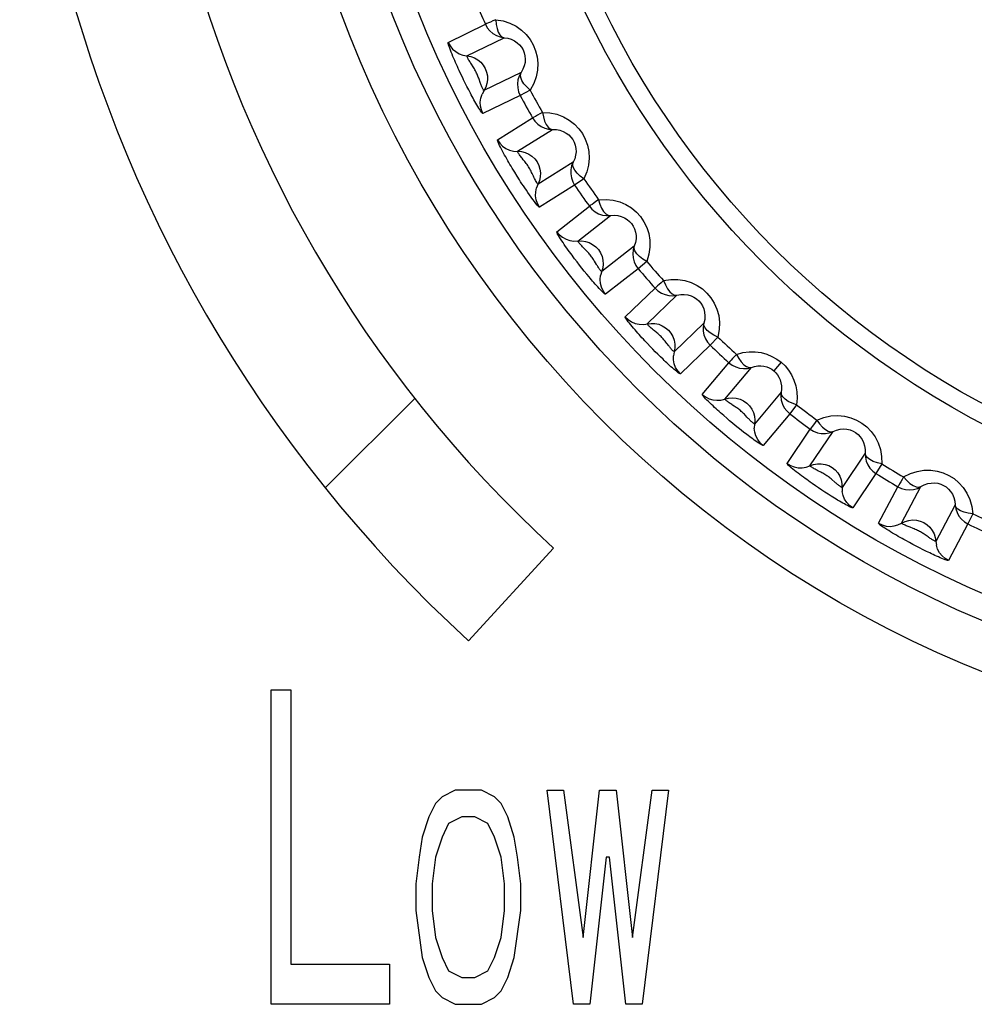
# Model space of a CAD drawing. Header units: millimetres. Extents: x -2579 to 1363, y -329 to 2298.
# Tile 93 of 256: x -1229 to -1221, y 1559 to 1567. Entities that reach past the tile are written whole.
import ezdxf

# ---------------------------------------------------------------- set-up
doc = ezdxf.new("R2010")
doc.units = ezdxf.units.MM
doc.header["$LTSCALE"] = 30.734
doc.layers.get('0').update_dxf_attribs({"linetype": 'CONTINUOUS'})

msp = doc.modelspace()

# ---------------------------------------------------------------- linework, layer by layer
at = {"color": 2}
for p, q in [((-1225.332, 1567.0368), (-1225.0363, 1567.1812)), ((-1225.1834, 1566.9302), (-1224.8877, 1567.0743)), ((-1225.2168, 1566.7543), (-1225.2306, 1566.783)), ((-1224.7526, 1566.7973), (-1225.0482, 1566.6531)), ((-1225.1828, 1566.6858), (-1225.1965, 1566.713)), ((-1225.1689, 1566.6588), (-1225.1828, 1566.6858)), ((-1225.0771, 1566.7173), (-1225.0869, 1566.7454)), ((-1225.1551, 1566.6324), (-1225.1689, 1566.6588)), ((-1224.7598, 1566.6144), (-1225.0557, 1566.4703)), ((-1224.6808, 1566.6569), (-1224.7598, 1566.6144)), ((-1224.9399, 1566.2614), (-1224.6609, 1566.4359)), ((-1224.7809, 1566.1709), (-1224.5019, 1566.3452)), ((-1224.3386, 1566.0838), (-1224.6176, 1565.9094)), ((-1224.7656, 1565.9445), (-1224.7843, 1565.974)), ((-1224.3267, 1565.9012), (-1224.6059, 1565.7269)), ((-1224.2526, 1565.9517), (-1224.3267, 1565.9012)), ((-1224.4689, 1565.5313), (-1224.2097, 1565.734)), ((-1224.3014, 1565.4579), (-1224.0421, 1565.6603)), ((-1223.8524, 1565.4175), (-1224.1115, 1565.2149)), ((-1224.2881, 1565.2668), (-1224.3072, 1565.2914)), ((-1224.1532, 1565.2717), (-1224.1686, 1565.2972)), ((-1223.753, 1565.2951), (-1223.8215, 1565.2371)), ((-1224.2691, 1565.2428), (-1224.2881, 1565.2668)), ((-1224.25, 1565.2189), (-1224.2691, 1565.2428)), ((-1224.2309, 1565.1954), (-1224.25, 1565.2189)), ((-1224.2119, 1565.1725), (-1224.2309, 1565.1954)), ((-1223.8215, 1565.2371), (-1224.0809, 1565.0346)), ((-1223.9242, 1564.8544), (-1223.6876, 1565.0831)), ((-1223.7499, 1564.7989), (-1223.5132, 1565.0273)), ((-1223.2991, 1564.8057), (-1223.5357, 1564.5771)), ((-1223.1875, 1564.6943), (-1223.2495, 1564.6295)), ((-1223.7261, 1564.62), (-1223.747, 1564.6419)), ((-1223.7057, 1564.5989), (-1223.7261, 1564.62)), ((-1223.6853, 1564.5781), (-1223.7057, 1564.5989)), ((-1223.6647, 1564.5575), (-1223.6853, 1564.5781)), ((-1223.2495, 1564.6295), (-1223.4863, 1564.401)), ((-1223.6442, 1564.5372), (-1223.6647, 1564.5575)), ((-1223.624, 1564.5176), (-1223.6442, 1564.5372)), ((-1223.3117, 1564.2381), (-1223.1003, 1564.4903)), ((-1222.6856, 1564.494), (-1222.7433, 1564.4252)), ((-1223.1326, 1564.2012), (-1222.9211, 1564.4531)), ((-1222.685, 1564.255), (-1222.8964, 1564.003)), ((-1222.5623, 1564.156), (-1222.6172, 1564.085)), ((-1223.0945, 1564.0293), (-1223.1176, 1564.049)), ((-1223.0722, 1564.0106), (-1223.0945, 1564.0293)), ((-1222.6172, 1564.085), (-1222.8289, 1563.833)), ((-1223.0494, 1563.9918), (-1223.0722, 1564.0106)), ((-1223.0263, 1563.973), (-1223.0494, 1563.9918)), ((-1223.0034, 1563.9546), (-1223.0263, 1563.973)), ((-1222.9808, 1563.9368), (-1223.0034, 1563.9546)), ((-1222.6381, 1563.6893), (-1222.4542, 1563.9621)), ((-1222.4561, 1563.6712), (-1222.2721, 1563.9439)), ((-1222.0166, 1563.7716), (-1222.2005, 1563.4988)), ((-1221.8843, 1563.6859), (-1221.9315, 1563.6095)), ((-1222.2591, 1563.5412), (-1222.2818, 1563.5608)), ((-1221.9315, 1563.6095), (-1222.1156, 1563.3368)), ((-1222.387, 1563.4953), (-1222.4126, 1563.5127)), ((-1222.3618, 1563.4784), (-1222.387, 1563.4953)), ((-1222.3365, 1563.4618), (-1222.3618, 1563.4784)), ((-1221.9109, 1563.2138), (-1221.7565, 1563.5044)), ((-1221.728, 1563.2149), (-1221.5735, 1563.5053)), ((-1222.3113, 1563.4455), (-1222.3365, 1563.4618)), ((-1222.2863, 1563.4297), (-1222.3113, 1563.4455)), ((-1221.3014, 1563.3606), (-1221.4558, 1563.0701)), ((-1221.1608, 1563.2892), (-1221.1998, 1563.2084)), ((-1221.1998, 1563.2084), (-1221.3544, 1562.9179)), ((-1221.5169, 1563.1051), (-1221.5413, 1563.1221)), ((-1221.6381, 1563.0457), (-1221.6656, 1563.0604)), ((-1221.611, 1563.0315), (-1221.6381, 1563.0457)), ((-1221.5839, 1563.0175), (-1221.611, 1563.0315)), ((-1221.5568, 1563.0038), (-1221.5839, 1563.0175)), ((-1221.5302, 1562.9906), (-1221.5568, 1563.0038))]:
    msp.add_line(p, q, dxfattribs=at)
at = {"color": 3}
msp.add_line((-1226.3096, 1563.4952), (-1225.5979, 1564.2069), dxfattribs=at)
at = {"color": 7}
for p, q in [((-1224.4943, 1563.017), (-1225.1699, 1562.2797)), ((-1226.7384, 1559.3898), (-1226.7384, 1561.8898)), ((-1226.7384, 1561.8898), (-1226.5818, 1561.8898)), ((-1226.5818, 1561.8898), (-1226.5818, 1559.7089)), ((-1225.2766, 1561.0919), (-1225.3811, 1561.0387)), ((-1225.0678, 1561.0919), (-1225.2766, 1561.0919)), ((-1224.9634, 1561.0387), (-1225.0678, 1561.0919)), ((-1224.3369, 1559.3898), (-1224.5457, 1561.0919)), ((-1224.5457, 1561.0919), (-1224.4152, 1561.0919)), ((-1224.4152, 1561.0919), (-1224.2586, 1559.9217)), ((-1224.2586, 1559.9217), (-1224.1281, 1561.0919)), ((-1224.1281, 1561.0919), (-1223.9976, 1561.0919)), ((-1223.9976, 1561.0919), (-1223.8671, 1559.9217)), ((-1223.8671, 1559.9217), (-1223.7104, 1561.0919)), ((-1223.5799, 1561.0919), (-1223.7887, 1559.3898)), ((-1223.7104, 1561.0919), (-1223.5799, 1561.0919)), ((-1225.4333, 1560.9855), (-1225.4855, 1560.8791)), ((-1225.3811, 1561.0387), (-1225.4333, 1560.9855)), ((-1224.9112, 1560.9855), (-1224.9634, 1561.0387)), ((-1224.859, 1560.8791), (-1224.9112, 1560.9855)), ((-1225.4855, 1560.8791), (-1225.5377, 1560.7196)), ((-1225.3289, 1560.8259), (-1225.3811, 1560.7196)), ((-1225.2244, 1560.8791), (-1225.3289, 1560.8259)), ((-1225.12, 1560.8791), (-1225.2244, 1560.8791)), ((-1225.0156, 1560.8259), (-1225.12, 1560.8791)), ((-1224.9634, 1560.7196), (-1225.0156, 1560.8259)), ((-1224.8068, 1560.7196), (-1224.859, 1560.8791)), ((-1225.5377, 1560.7196), (-1225.5638, 1560.56)), ((-1225.3811, 1560.7196), (-1225.4333, 1560.56)), ((-1224.9112, 1560.56), (-1224.9634, 1560.7196)), ((-1224.7807, 1560.56), (-1224.8068, 1560.7196)), ((-1225.5638, 1560.56), (-1225.5899, 1560.3472)), ((-1225.4333, 1560.56), (-1225.4594, 1560.3472)), ((-1224.8851, 1560.3472), (-1224.9112, 1560.56)), ((-1224.7546, 1560.3472), (-1224.7807, 1560.56)), ((-1224.0759, 1560.56), (-1224.2064, 1559.3898)), ((-1224.0498, 1560.56), (-1224.0759, 1560.56)), ((-1223.9193, 1559.3898), (-1224.0498, 1560.56)), ((-1225.5899, 1560.3472), (-1225.5899, 1560.1345)), ((-1225.4594, 1560.3472), (-1225.4594, 1560.1345)), ((-1224.8851, 1560.1345), (-1224.8851, 1560.3472)), ((-1224.7546, 1560.1345), (-1224.7546, 1560.3472)), ((-1225.5899, 1560.1345), (-1225.5377, 1559.7621)), ((-1225.4594, 1560.1345), (-1225.4333, 1559.9217)), ((-1224.9112, 1559.9217), (-1224.8851, 1560.1345)), ((-1224.8068, 1559.7621), (-1224.7546, 1560.1345)), ((-1225.4333, 1559.9217), (-1225.3811, 1559.7621)), ((-1224.9634, 1559.7621), (-1224.9112, 1559.9217)), ((-1225.5377, 1559.7621), (-1225.4855, 1559.6025)), ((-1225.3811, 1559.7621), (-1225.3289, 1559.6557)), ((-1225.0156, 1559.6557), (-1224.9634, 1559.7621)), ((-1224.859, 1559.6025), (-1224.8068, 1559.7621)), ((-1226.5818, 1559.7089), (-1225.7987, 1559.7089)), ((-1225.7987, 1559.7089), (-1225.7987, 1559.3898)), ((-1225.3289, 1559.6557), (-1225.2244, 1559.6025)), ((-1225.12, 1559.6025), (-1225.0156, 1559.6557)), ((-1225.4855, 1559.6025), (-1225.4333, 1559.4962)), ((-1225.2244, 1559.6025), (-1225.12, 1559.6025)), ((-1224.9112, 1559.4962), (-1224.859, 1559.6025)), ((-1225.4333, 1559.4962), (-1225.3811, 1559.443)), ((-1224.9634, 1559.443), (-1224.9112, 1559.4962)), ((-1225.3811, 1559.443), (-1225.2766, 1559.3898)), ((-1225.0678, 1559.3898), (-1224.9634, 1559.443)), ((-1225.7987, 1559.3898), (-1226.7384, 1559.3898)), ((-1225.2766, 1559.3898), (-1225.0678, 1559.3898)), ((-1224.2064, 1559.3898), (-1224.3369, 1559.3898)), ((-1223.7887, 1559.3898), (-1223.9193, 1559.3898))]:
    msp.add_line(p, q, dxfattribs=at)
at = {"color": 2}
for points in [[(-1224.9541, 1567.2173), (-1224.9767, 1567.2076), (-1224.9961, 1567.1988), (-1225.0123, 1567.1917), (-1225.0245, 1567.1863), (-1225.0325, 1567.1827), (-1225.0363, 1567.1812)], [(-1225.0363, 1567.1812), (-1225.0208, 1567.1532), (-1225.0007, 1567.1283), (-1224.9765, 1567.1074), (-1224.949, 1567.0912), (-1224.9191, 1567.08), (-1224.8877, 1567.0743)], [(-1224.9541, 1567.2173), (-1224.9503, 1567.1804), (-1224.9439, 1567.1466), (-1224.9335, 1567.118), (-1224.9203, 1567.0958), (-1224.9053, 1567.081), (-1224.8877, 1567.0743)], [(-1224.9541, 1567.2173), (-1224.8953, 1567.2074), (-1224.8416, 1567.1902), (-1224.7923, 1567.1651), (-1224.7486, 1567.134), (-1224.7115, 1567.0983), (-1224.6805, 1567.0586), (-1224.656, 1567.0164), (-1224.6377, 1566.971), (-1224.6254, 1566.9222), (-1224.62, 1566.8709), (-1224.6223, 1566.8171), (-1224.6328, 1566.7626), (-1224.6524, 1566.7095), (-1224.6808, 1566.6569)], [(-1224.8877, 1567.0743), (-1224.8579, 1567.0702), (-1224.8302, 1567.0618), (-1224.8051, 1567.0497), (-1224.7831, 1567.0346), (-1224.7643, 1567.0171), (-1224.7488, 1566.9976), (-1224.7367, 1566.9768), (-1224.7277, 1566.9544), (-1224.7218, 1566.9302), (-1224.7195, 1566.9046), (-1224.7211, 1566.8778), (-1224.727, 1566.8505), (-1224.7375, 1566.8234), (-1224.7526, 1566.7973)], [(-1225.2306, 1566.783), (-1225.2449, 1566.8135), (-1225.2521, 1566.829), (-1225.2592, 1566.8447), (-1225.2662, 1566.8602), (-1225.2731, 1566.8758), (-1225.2801, 1566.8919), (-1225.2871, 1566.9083), (-1225.2942, 1566.9251), (-1225.3011, 1566.942), (-1225.3078, 1566.9588), (-1225.3141, 1566.975), (-1225.3199, 1566.9905), (-1225.3248, 1567.0047), (-1225.3288, 1567.0173), (-1225.3316, 1567.0273), (-1225.3325, 1567.0337), (-1225.332, 1567.0368)], [(-1225.332, 1567.0368), (-1225.3165, 1567.0088), (-1225.2964, 1566.984), (-1225.2722, 1566.9632), (-1225.2447, 1566.947), (-1225.2148, 1566.9358), (-1225.153, 1566.9248)], [(-1225.1478, 1566.8636), (-1225.1524, 1566.8707), (-1225.1568, 1566.8778), (-1225.1612, 1566.8849), (-1225.1654, 1566.892), (-1225.1693, 1566.8988), (-1225.1729, 1566.9055), (-1225.1762, 1566.9117), (-1225.179, 1566.9174), (-1225.1812, 1566.9224), (-1225.1828, 1566.9264), (-1225.1835, 1566.929), (-1225.1834, 1566.9302)], [(-1225.153, 1566.9248), (-1225.1241, 1566.9144), (-1225.0973, 1566.8991), (-1225.0735, 1566.8795), (-1225.0534, 1566.8562), (-1225.0376, 1566.8297), (-1225.0265, 1566.801), (-1225.0205, 1566.7708), (-1225.0197, 1566.74), (-1225.0242, 1566.7095), (-1225.0338, 1566.6802), (-1225.0631, 1566.6248)], [(-1225.0869, 1566.7454), (-1225.0896, 1566.753), (-1225.0925, 1566.7609), (-1225.0956, 1566.7689), (-1225.0989, 1566.777), (-1225.1025, 1566.7851), (-1225.1062, 1566.7932), (-1225.1102, 1566.8014), (-1225.1145, 1566.8095), (-1225.119, 1566.8176), (-1225.1238, 1566.8258), (-1225.1287, 1566.8338), (-1225.1336, 1566.8416), (-1225.1478, 1566.8636)], [(-1224.7526, 1566.7973), (-1224.7674, 1566.769), (-1224.7771, 1566.7386), (-1224.7812, 1566.7069), (-1224.7796, 1566.675), (-1224.7724, 1566.6438), (-1224.7598, 1566.6144)], [(-1224.6808, 1566.6569), (-1224.7075, 1566.6826), (-1224.7302, 1566.7085), (-1224.7463, 1566.7343), (-1224.7557, 1566.7584), (-1224.7582, 1566.7793), (-1224.7526, 1566.7973)], [(-1225.1965, 1566.713), (-1225.2101, 1566.7404), (-1225.2168, 1566.7543)], [(-1225.0482, 1566.6531), (-1225.0491, 1566.6536), (-1225.0506, 1566.6554), (-1225.0525, 1566.6585), (-1225.0547, 1566.6626), (-1225.0571, 1566.6674), (-1225.0596, 1566.6728), (-1225.0622, 1566.6786), (-1225.0648, 1566.6847), (-1225.0674, 1566.6911), (-1225.0699, 1566.6976), (-1225.0724, 1566.7041), (-1225.0748, 1566.7107), (-1225.0771, 1566.7173)], [(-1225.0557, 1566.4703), (-1225.0583, 1566.4716), (-1225.0622, 1566.4756), (-1225.0676, 1566.4826), (-1225.074, 1566.4918), (-1225.081, 1566.5024), (-1225.0884, 1566.5143), (-1225.0961, 1566.5269), (-1225.1039, 1566.5402), (-1225.1118, 1566.5536), (-1225.1195, 1566.5672), (-1225.127, 1566.5805), (-1225.1343, 1566.5937), (-1225.1413, 1566.6066), (-1225.1483, 1566.6195), (-1225.1551, 1566.6324)], [(-1225.0557, 1566.4703), (-1225.0682, 1566.4997), (-1225.0753, 1566.5308), (-1225.0769, 1566.5627), (-1225.0727, 1566.5944), (-1225.0631, 1566.6248)], [(-1224.583, 1566.4804), (-1224.6044, 1566.4684), (-1224.6228, 1566.4577), (-1224.6381, 1566.4489), (-1224.6498, 1566.4423), (-1224.6573, 1566.4378), (-1224.6609, 1566.4359)], [(-1224.583, 1566.4804), (-1224.5753, 1566.4442), (-1224.5654, 1566.4112), (-1224.5521, 1566.3839), (-1224.5366, 1566.3632), (-1224.5202, 1566.35), (-1224.5019, 1566.3452)], [(-1224.583, 1566.4804), (-1224.5234, 1566.4767), (-1224.468, 1566.4652), (-1224.4163, 1566.4453), (-1224.3695, 1566.4188), (-1224.3288, 1566.3871), (-1224.294, 1566.3508), (-1224.2652, 1566.3114), (-1224.2424, 1566.2682), (-1224.2251, 1566.2208), (-1224.2144, 1566.1702), (-1224.2111, 1566.1166), (-1224.2159, 1566.0616), (-1224.2298, 1566.0068), (-1224.2526, 1565.9517)], [(-1224.6609, 1566.4359), (-1224.6426, 1566.4097), (-1224.62, 1566.3871), (-1224.5938, 1566.3688), (-1224.5647, 1566.3555), (-1224.5338, 1566.3475), (-1224.5019, 1566.3452)], [(-1224.5019, 1566.3452), (-1224.4718, 1566.3442), (-1224.4434, 1566.3387), (-1224.4171, 1566.3293), (-1224.3936, 1566.3165), (-1224.3731, 1566.301), (-1224.3557, 1566.2832), (-1224.3415, 1566.2638), (-1224.3302, 1566.2424), (-1224.3218, 1566.2189), (-1224.3169, 1566.1937), (-1224.3158, 1566.1669), (-1224.3188, 1566.1392), (-1224.3264, 1566.1113), (-1224.3386, 1566.0838)], [(-1224.7843, 1565.974), (-1224.8031, 1566.0043), (-1224.8127, 1566.0199), (-1224.8223, 1566.0358), (-1224.8318, 1566.0516), (-1224.8409, 1566.0669), (-1224.8497, 1566.0819), (-1224.8582, 1566.0964), (-1224.8665, 1566.111), (-1224.875, 1566.1261), (-1224.8836, 1566.1414), (-1224.8922, 1566.1571), (-1224.9006, 1566.1729), (-1224.9089, 1566.1885), (-1224.9166, 1566.2036), (-1224.9237, 1566.2181), (-1224.9299, 1566.2313), (-1224.935, 1566.2429), (-1224.9386, 1566.2523), (-1224.9401, 1566.2583), (-1224.9399, 1566.2614)], [(-1224.9399, 1566.2614), (-1224.9216, 1566.2352), (-1224.899, 1566.2127), (-1224.8727, 1566.1945), (-1224.8437, 1566.1812), (-1224.8128, 1566.1733), (-1224.7502, 1566.1688)], [(-1224.7347, 1566.1035), (-1224.745, 1566.1165), (-1224.7501, 1566.1229), (-1224.755, 1566.1294), (-1224.7598, 1566.1358), (-1224.7643, 1566.1421), (-1224.7685, 1566.1481), (-1224.7722, 1566.1539), (-1224.7755, 1566.1591), (-1224.7782, 1566.1637), (-1224.78, 1566.1673), (-1224.781, 1566.1698), (-1224.7809, 1566.1709)], [(-1224.7502, 1566.1688), (-1224.7203, 1566.1614), (-1224.6921, 1566.149), (-1224.6664, 1566.132), (-1224.644, 1566.1109), (-1224.6255, 1566.0863), (-1224.6115, 1566.0588), (-1224.6023, 1566.0294), (-1224.5983, 1565.9989), (-1224.5996, 1565.9681), (-1224.606, 1565.938), (-1224.6294, 1565.8798)], [(-1224.6642, 1565.994), (-1224.6687, 1566.0036), (-1224.6734, 1566.0129), (-1224.678, 1566.0219), (-1224.6829, 1566.0308), (-1224.688, 1566.0396), (-1224.6934, 1566.0483), (-1224.6992, 1566.0572), (-1224.7053, 1566.0658), (-1224.7115, 1566.0743), (-1224.7177, 1566.0823), (-1224.7237, 1566.0898), (-1224.7294, 1566.0969), (-1224.7347, 1566.1035)], [(-1224.3386, 1566.0838), (-1224.3505, 1566.0542), (-1224.3569, 1566.0229), (-1224.3576, 1565.9909), (-1224.3527, 1565.9593), (-1224.3423, 1565.9291), (-1224.3267, 1565.9012)], [(-1224.2526, 1565.9517), (-1224.2818, 1565.9745), (-1224.3071, 1565.9978), (-1224.3258, 1566.0218), (-1224.3377, 1566.0447), (-1224.3423, 1566.0653), (-1224.3386, 1566.0838)], [(-1224.6176, 1565.9094), (-1224.6187, 1565.9099), (-1224.6208, 1565.9124), (-1224.6239, 1565.9167), (-1224.6278, 1565.9226), (-1224.6321, 1565.9298), (-1224.6366, 1565.9379), (-1224.6412, 1565.9465), (-1224.6458, 1565.9555), (-1224.6504, 1565.9649), (-1224.655, 1565.9745), (-1224.6642, 1565.994)], [(-1224.6059, 1565.7269), (-1224.609, 1565.7281), (-1224.6147, 1565.7333), (-1224.6234, 1565.7429), (-1224.6341, 1565.7559), (-1224.6462, 1565.7713), (-1224.6591, 1565.7885), (-1224.6721, 1565.8063), (-1224.6852, 1565.8247), (-1224.6981, 1565.8431), (-1224.7107, 1565.8614), (-1224.7229, 1565.8794), (-1224.7345, 1565.8968), (-1224.7455, 1565.9135), (-1224.7558, 1565.9294), (-1224.7656, 1565.9445)], [(-1224.6059, 1565.7269), (-1224.6214, 1565.7548), (-1224.6318, 1565.7851), (-1224.6366, 1565.8166), (-1224.6358, 1565.8485), (-1224.6294, 1565.8798)], [(-1224.1368, 1565.7864), (-1224.1569, 1565.7722), (-1224.1741, 1565.7596), (-1224.1884, 1565.7492), (-1224.1993, 1565.7415), (-1224.2063, 1565.7363), (-1224.2097, 1565.734)], [(-1224.1368, 1565.7864), (-1224.0773, 1565.7889), (-1224.0211, 1565.7833), (-1223.9677, 1565.769), (-1223.9185, 1565.7477), (-1223.8747, 1565.7204), (-1223.8362, 1565.6881), (-1223.8034, 1565.6518), (-1223.7761, 1565.6113), (-1223.7539, 1565.5662), (-1223.738, 1565.517), (-1223.7291, 1565.464), (-1223.728, 1565.4085), (-1223.7361, 1565.3524), (-1223.753, 1565.2951)], [(-1224.1368, 1565.7864), (-1224.1254, 1565.7511), (-1224.1122, 1565.7194), (-1224.0961, 1565.6936), (-1224.0785, 1565.6746), (-1224.0608, 1565.6632), (-1224.0421, 1565.6603)], [(-1224.2097, 1565.734), (-1224.1888, 1565.7098), (-1224.1639, 1565.6897), (-1224.1359, 1565.6743), (-1224.1056, 1565.6641), (-1224.074, 1565.6594), (-1224.0421, 1565.6603)], [(-1224.0421, 1565.6603), (-1224.0121, 1565.6625), (-1223.9833, 1565.66), (-1223.9563, 1565.6535), (-1223.9315, 1565.6433), (-1223.9096, 1565.63), (-1223.8904, 1565.6142), (-1223.8742, 1565.5963), (-1223.8607, 1565.5763), (-1223.8499, 1565.5539), (-1223.8423, 1565.5293), (-1223.8383, 1565.5028), (-1223.8384, 1565.4748), (-1223.843, 1565.4462), (-1223.8524, 1565.4175)], [(-1224.4689, 1565.5313), (-1224.448, 1565.5071), (-1224.4231, 1565.4871), (-1224.3951, 1565.4717), (-1224.3649, 1565.4616), (-1224.3333, 1565.4569), (-1224.2706, 1565.4589)], [(-1224.3072, 1565.2914), (-1224.3271, 1565.3174), (-1224.3373, 1565.331), (-1224.3476, 1565.3447), (-1224.3578, 1565.3585), (-1224.3678, 1565.3722), (-1224.3779, 1565.3861), (-1224.3881, 1565.4004), (-1224.3983, 1565.4149), (-1224.4088, 1565.4299), (-1224.419, 1565.445), (-1224.4291, 1565.46), (-1224.4386, 1565.4746), (-1224.4475, 1565.4886), (-1224.4553, 1565.5014), (-1224.4618, 1565.5128), (-1224.4665, 1565.5221), (-1224.4688, 1565.5281), (-1224.4689, 1565.5313)], [(-1224.2528, 1565.4002), (-1224.2587, 1565.4062), (-1224.2645, 1565.4122), (-1224.2703, 1565.4182), (-1224.2758, 1565.4243), (-1224.2811, 1565.4302), (-1224.286, 1565.4359), (-1224.2905, 1565.4413), (-1224.2945, 1565.4463), (-1224.2977, 1565.4508), (-1224.3, 1565.4543), (-1224.3013, 1565.4567), (-1224.3014, 1565.4579)], [(-1224.2706, 1565.4589), (-1224.2401, 1565.4547), (-1224.2108, 1565.4454), (-1224.1834, 1565.4312), (-1224.1589, 1565.4125), (-1224.1379, 1565.39), (-1224.1211, 1565.3641), (-1224.1089, 1565.3358), (-1224.1017, 1565.3059), (-1224.0998, 1565.2751), (-1224.1031, 1565.2445), (-1224.1202, 1565.1842)], [(-1224.1686, 1565.2972), (-1224.1729, 1565.3041), (-1224.1773, 1565.3112), (-1224.182, 1565.3184), (-1224.1869, 1565.3256), (-1224.1921, 1565.3328), (-1224.1975, 1565.34), (-1224.2031, 1565.3471), (-1224.209, 1565.3542), (-1224.2151, 1565.3612), (-1224.2214, 1565.3681), (-1224.2279, 1565.375), (-1224.2343, 1565.3816), (-1224.2528, 1565.4002)], [(-1223.8524, 1565.4175), (-1223.8611, 1565.3868), (-1223.8641, 1565.355), (-1223.8616, 1565.3231), (-1223.8534, 1565.2922), (-1223.8399, 1565.2632), (-1223.8215, 1565.2371)], [(-1223.753, 1565.2951), (-1223.7845, 1565.3147), (-1223.812, 1565.3353), (-1223.8332, 1565.3571), (-1223.8473, 1565.3787), (-1223.8541, 1565.3987), (-1223.8524, 1565.4175)], [(-1224.1115, 1565.2149), (-1224.1125, 1565.2152), (-1224.1144, 1565.2168), (-1224.1169, 1565.2194), (-1224.1199, 1565.223), (-1224.1232, 1565.2271), (-1224.1268, 1565.2318), (-1224.1305, 1565.237), (-1224.1343, 1565.2424), (-1224.1382, 1565.2481), (-1224.142, 1565.254), (-1224.1458, 1565.2598), (-1224.1495, 1565.2658), (-1224.1532, 1565.2717)], [(-1224.0809, 1565.0346), (-1224.0837, 1565.0353), (-1224.0884, 1565.0385), (-1224.0951, 1565.0442), (-1224.1033, 1565.0519), (-1224.1123, 1565.0608), (-1224.122, 1565.0708), (-1224.1322, 1565.0816), (-1224.1426, 1565.0929), (-1224.1531, 1565.1045), (-1224.1635, 1565.1161), (-1224.1736, 1565.1276), (-1224.1834, 1565.139), (-1224.193, 1565.1502), (-1224.2025, 1565.1613), (-1224.2119, 1565.1725)], [(-1224.0809, 1565.0346), (-1224.0992, 1565.0608), (-1224.1127, 1565.0897), (-1224.1208, 1565.1206), (-1224.1234, 1565.1524), (-1224.1202, 1565.1842)], [(-1223.6206, 1565.1428), (-1223.639, 1565.1266), (-1223.6548, 1565.1123), (-1223.668, 1565.1005), (-1223.678, 1565.0916), (-1223.6845, 1565.0857), (-1223.6876, 1565.0831)], [(-1223.6206, 1565.1428), (-1223.5616, 1565.1515), (-1223.5052, 1565.1518), (-1223.4506, 1565.1432), (-1223.3994, 1565.1271), (-1223.353, 1565.1046), (-1223.3114, 1565.0764), (-1223.275, 1565.0438), (-1223.2436, 1565.0064), (-1223.2168, 1564.9638), (-1223.1958, 1564.9166), (-1223.1814, 1564.8647), (-1223.1745, 1564.8097), (-1223.1767, 1564.7531), (-1223.1875, 1564.6943)], [(-1223.6206, 1565.1428), (-1223.6056, 1565.1089), (-1223.5891, 1565.0788), (-1223.5703, 1565.0548), (-1223.5509, 1565.0377), (-1223.5321, 1565.0283), (-1223.5132, 1565.0273)], [(-1223.6876, 1565.0831), (-1223.6642, 1565.0612), (-1223.6374, 1565.0438), (-1223.608, 1565.0314), (-1223.5768, 1565.0244), (-1223.5449, 1565.023), (-1223.5132, 1565.0273)], [(-1223.5132, 1565.0273), (-1223.4836, 1565.0326), (-1223.4547, 1565.0332), (-1223.4271, 1565.0295), (-1223.4015, 1565.0219), (-1223.3782, 1565.011), (-1223.3575, 1564.9973), (-1223.3395, 1564.9812), (-1223.324, 1564.9627), (-1223.3109, 1564.9416), (-1223.3008, 1564.9179), (-1223.2941, 1564.8919), (-1223.2913, 1564.8641), (-1223.2928, 1564.8351), (-1223.2991, 1564.8057)], [(-1223.9242, 1564.8544), (-1223.9009, 1564.8326), (-1223.874, 1564.8152), (-1223.8446, 1564.8029), (-1223.8134, 1564.7959), (-1223.7815, 1564.7946), (-1223.7194, 1564.8032)], [(-1223.747, 1564.6419), (-1223.7689, 1564.6652), (-1223.7801, 1564.6773), (-1223.7912, 1564.6893), (-1223.8021, 1564.7013), (-1223.813, 1564.7134), (-1223.8239, 1564.7256), (-1223.8351, 1564.7384), (-1223.8465, 1564.7514), (-1223.8579, 1564.7646), (-1223.8691, 1564.7779), (-1223.88, 1564.7911), (-1223.8904, 1564.8039), (-1223.9, 1564.8161), (-1223.9085, 1564.8274), (-1223.9157, 1564.8375), (-1223.921, 1564.8457), (-1223.9238, 1564.8513), (-1223.9242, 1564.8544)], [(-1223.7194, 1564.8032), (-1223.6886, 1564.8022), (-1223.6585, 1564.7959), (-1223.6298, 1564.7847), (-1223.6035, 1564.7687), (-1223.5803, 1564.7484), (-1223.5608, 1564.7245), (-1223.5458, 1564.6976), (-1223.5355, 1564.6686), (-1223.5303, 1564.6382), (-1223.5304, 1564.6074), (-1223.5411, 1564.5457)], [(-1223.2991, 1564.8057), (-1223.3046, 1564.7742), (-1223.3043, 1564.7422), (-1223.2984, 1564.7108), (-1223.287, 1564.6809), (-1223.2706, 1564.6535), (-1223.2495, 1564.6295)], [(-1223.1875, 1564.6943), (-1223.2209, 1564.7105), (-1223.2504, 1564.7281), (-1223.2737, 1564.7476), (-1223.2901, 1564.7676), (-1223.2989, 1564.7868), (-1223.2991, 1564.8057)], [(-1223.6924, 1564.744), (-1223.6986, 1564.7491), (-1223.7048, 1564.7542), (-1223.711, 1564.7594), (-1223.717, 1564.7646), (-1223.7228, 1564.7697), (-1223.7283, 1564.7748), (-1223.7335, 1564.7797), (-1223.7382, 1564.7843), (-1223.7423, 1564.7886), (-1223.7457, 1564.7924), (-1223.7483, 1564.7956), (-1223.7497, 1564.7978), (-1223.7499, 1564.7989)], [(-1223.602, 1564.6542), (-1223.6068, 1564.6604), (-1223.6117, 1564.6666), (-1223.6169, 1564.673), (-1223.6224, 1564.6794), (-1223.628, 1564.6857), (-1223.6338, 1564.692), (-1223.6398, 1564.6982), (-1223.646, 1564.7043), (-1223.6525, 1564.7104), (-1223.6592, 1564.7164), (-1223.666, 1564.7223), (-1223.6729, 1564.7281), (-1223.6796, 1564.7336), (-1223.6924, 1564.744)], [(-1223.5806, 1564.626), (-1223.5888, 1564.6368), (-1223.593, 1564.6424), (-1223.602, 1564.6542)], [(-1223.5357, 1564.5771), (-1223.5367, 1564.5773), (-1223.5385, 1564.5785), (-1223.5411, 1564.5806), (-1223.5442, 1564.5836), (-1223.5477, 1564.5871), (-1223.5515, 1564.5911), (-1223.5555, 1564.5955), (-1223.5597, 1564.6002), (-1223.5639, 1564.6052), (-1223.5681, 1564.6103), (-1223.5723, 1564.6155), (-1223.5765, 1564.6208), (-1223.5806, 1564.626)], [(-1223.0399, 1564.5567), (-1222.9893, 1564.5703), (-1222.9398, 1564.5771), (-1222.8909, 1564.5769), (-1222.8437, 1564.5704), (-1222.7994, 1564.5582), (-1222.758, 1564.541), (-1222.7202, 1564.5198), (-1222.6856, 1564.494)], [(-1223.4863, 1564.401), (-1223.489, 1564.4013), (-1223.4936, 1564.4037), (-1223.5004, 1564.4083), (-1223.5088, 1564.4145), (-1223.518, 1564.4219), (-1223.5281, 1564.4302), (-1223.5387, 1564.4393), (-1223.5497, 1564.4488), (-1223.5608, 1564.4587), (-1223.5719, 1564.4687), (-1223.5828, 1564.4787), (-1223.5934, 1564.4886), (-1223.6038, 1564.4983), (-1223.6139, 1564.508), (-1223.624, 1564.5176)], [(-1223.4863, 1564.401), (-1223.5073, 1564.4251), (-1223.5238, 1564.4525), (-1223.5351, 1564.4823), (-1223.5409, 1564.5137), (-1223.5411, 1564.5457)], [(-1223.0399, 1564.5567), (-1223.0566, 1564.5387), (-1223.0708, 1564.5227), (-1223.0826, 1564.5096), (-1223.0917, 1564.4998), (-1223.0975, 1564.4932), (-1223.1003, 1564.4903)], [(-1223.1003, 1564.4903), (-1223.0748, 1564.471), (-1223.0463, 1564.4565), (-1223.0157, 1564.4472), (-1222.984, 1564.4435), (-1222.9521, 1564.4455), (-1222.9211, 1564.4531)], [(-1223.0399, 1564.5567), (-1223.0214, 1564.5246), (-1223.0019, 1564.4963), (-1222.9807, 1564.4744), (-1222.9596, 1564.4595), (-1222.9399, 1564.452), (-1222.9211, 1564.4531)], [(-1222.6856, 1564.494), (-1222.6543, 1564.4645), (-1222.6267, 1564.431), (-1222.6026, 1564.3931), (-1222.5829, 1564.3515), (-1222.5683, 1564.3062), (-1222.5596, 1564.2581), (-1222.5577, 1564.2081), (-1222.5623, 1564.156)], [(-1222.9211, 1564.4531), (-1222.8958, 1564.4606), (-1222.8705, 1564.4645), (-1222.8459, 1564.465), (-1222.8223, 1564.4623), (-1222.8, 1564.4566), (-1222.7793, 1564.4484), (-1222.7603, 1564.4378), (-1222.7433, 1564.4252)], [(-1222.7433, 1564.4252), (-1222.7279, 1564.4106), (-1222.7142, 1564.3937), (-1222.7025, 1564.3748), (-1222.6931, 1564.3538), (-1222.6863, 1564.331), (-1222.6825, 1564.3067), (-1222.6819, 1564.2812), (-1222.685, 1564.255)], [(-1222.685, 1564.255), (-1222.6871, 1564.2231), (-1222.6835, 1564.1914), (-1222.6743, 1564.1608), (-1222.6599, 1564.1322), (-1222.6407, 1564.1067), (-1222.6172, 1564.085)], [(-1222.5623, 1564.156), (-1222.5972, 1564.1686), (-1222.6284, 1564.1829), (-1222.6536, 1564.1999), (-1222.672, 1564.2181), (-1222.6828, 1564.2363), (-1222.685, 1564.255)], [(-1223.3117, 1564.2381), (-1223.2862, 1564.2189), (-1223.2577, 1564.2044), (-1223.2271, 1564.1952), (-1223.1954, 1564.1915), (-1223.1636, 1564.1935), (-1223.1027, 1564.2086)], [(-1223.1176, 1564.049), (-1223.1417, 1564.0698), (-1223.1538, 1564.0805), (-1223.1658, 1564.0911), (-1223.1777, 1564.1017), (-1223.1897, 1564.1125), (-1223.2017, 1564.1235), (-1223.214, 1564.1348), (-1223.2265, 1564.1464), (-1223.2389, 1564.1583), (-1223.2512, 1564.1701), (-1223.2632, 1564.1819), (-1223.2746, 1564.1933), (-1223.2851, 1564.2042), (-1223.2944, 1564.2142), (-1223.3022, 1564.2231), (-1223.308, 1564.2304), (-1223.3111, 1564.2353), (-1223.3117, 1564.2381)], [(-1223.0715, 1564.1538), (-1223.0781, 1564.1581), (-1223.0847, 1564.1625), (-1223.0912, 1564.1669), (-1223.0975, 1564.1714), (-1223.1037, 1564.1758), (-1223.1096, 1564.1802), (-1223.115, 1564.1844), (-1223.12, 1564.1885), (-1223.1244, 1564.1922), (-1223.1281, 1564.1955), (-1223.1308, 1564.1982), (-1223.1323, 1564.2001), (-1223.1326, 1564.2012)], [(-1223.1027, 1564.2086), (-1223.072, 1564.2108), (-1223.0413, 1564.2078), (-1223.0116, 1564.1996), (-1222.9838, 1564.1864), (-1222.9586, 1564.1687), (-1222.9367, 1564.1469), (-1222.9189, 1564.1218), (-1222.9057, 1564.094), (-1222.8974, 1564.0643), (-1222.8942, 1564.0337), (-1222.8985, 1563.9711)], [(-1223.0085, 1564.1092), (-1223.0151, 1564.1146), (-1223.0219, 1564.1199), (-1223.0291, 1564.1252), (-1223.0363, 1564.1304), (-1223.0436, 1564.1355), (-1223.0509, 1564.1403), (-1223.0579, 1564.145), (-1223.0715, 1564.1538)], [(-1222.9667, 1564.0688), (-1222.972, 1564.0744), (-1222.9776, 1564.0802), (-1222.9834, 1564.0861), (-1222.9894, 1564.092), (-1222.9956, 1564.0979), (-1223.002, 1564.1036), (-1223.0085, 1564.1092)], [(-1222.9471, 1564.048), (-1222.9566, 1564.0581), (-1222.9667, 1564.0688)], [(-1222.8964, 1564.003), (-1222.8974, 1564.003), (-1222.8994, 1564.0041), (-1222.9022, 1564.006), (-1222.9058, 1564.0087), (-1222.9097, 1564.012), (-1222.914, 1564.0157), (-1222.9186, 1564.0197), (-1222.9233, 1564.0241), (-1222.9281, 1564.0287), (-1222.9329, 1564.0334), (-1222.9377, 1564.0382), (-1222.9424, 1564.0431), (-1222.9471, 1564.048)], [(-1222.4011, 1564.0345), (-1222.4158, 1564.0148), (-1222.4283, 1563.9975), (-1222.4387, 1563.9832), (-1222.4467, 1563.9725), (-1222.4518, 1563.9653), (-1222.4542, 1563.9621)], [(-1222.4011, 1564.0345), (-1222.3453, 1564.0553), (-1222.2901, 1564.0673), (-1222.2349, 1564.0702), (-1222.1816, 1564.0651), (-1222.1315, 1564.0527), (-1222.0849, 1564.0338), (-1222.0425, 1564.0096), (-1222.004, 1563.9794), (-1221.9689, 1563.9433), (-1221.9386, 1563.9016), (-1221.9137, 1563.8538), (-1221.8955, 1563.8014), (-1221.8859, 1563.7456), (-1221.8843, 1563.6859)], [(-1222.4011, 1564.0345), (-1222.3794, 1564.0045), (-1222.357, 1563.9784), (-1222.3337, 1563.9588), (-1222.3111, 1563.9462), (-1222.2908, 1563.9409), (-1222.2721, 1563.9439)], [(-1222.8289, 1563.833), (-1222.8523, 1563.8547), (-1222.8714, 1563.8803), (-1222.8858, 1563.9088), (-1222.8949, 1563.9394), (-1222.8985, 1563.9711)], [(-1222.4542, 1563.9621), (-1222.4269, 1563.9456), (-1222.397, 1563.9341), (-1222.3656, 1563.9281), (-1222.3337, 1563.9278), (-1222.3022, 1563.9331), (-1222.2721, 1563.9439)], [(-1222.2721, 1563.9439), (-1222.2443, 1563.9552), (-1222.2161, 1563.9618), (-1222.1883, 1563.9639), (-1222.1617, 1563.9618), (-1222.1367, 1563.956), (-1222.1135, 1563.9469), (-1222.0926, 1563.9349), (-1222.0736, 1563.92), (-1222.0564, 1563.902), (-1222.0416, 1563.881), (-1222.0296, 1563.857), (-1222.0211, 1563.8304), (-1222.0166, 1563.8017), (-1222.0166, 1563.7716)], [(-1222.8289, 1563.833), (-1222.8316, 1563.8331), (-1222.8366, 1563.835), (-1222.8441, 1563.839), (-1222.8532, 1563.8445), (-1222.8635, 1563.851), (-1222.8746, 1563.8585), (-1222.8864, 1563.8665), (-1222.8985, 1563.8751), (-1222.9108, 1563.884), (-1222.9231, 1563.8929), (-1222.9351, 1563.9018), (-1222.9468, 1563.9107), (-1222.9583, 1563.9194), (-1222.9696, 1563.9281), (-1222.9808, 1563.9368)], [(-1222.0166, 1563.7716), (-1222.0154, 1563.7396), (-1222.0085, 1563.7084), (-1221.9962, 1563.6789), (-1221.9789, 1563.6521), (-1221.9571, 1563.6287), (-1221.9315, 1563.6095)], [(-1221.8843, 1563.6859), (-1221.9203, 1563.6948), (-1221.9528, 1563.7058), (-1221.9797, 1563.7201), (-1221.9999, 1563.7362), (-1222.0125, 1563.7531), (-1222.0166, 1563.7716)], [(-1222.6381, 1563.6893), (-1222.6108, 1563.6728), (-1222.5809, 1563.6614), (-1222.5496, 1563.6554), (-1222.5176, 1563.6551), (-1222.4862, 1563.6604), (-1222.4272, 1563.6817)], [(-1222.4126, 1563.5127), (-1222.4394, 1563.5312), (-1222.4532, 1563.5409), (-1222.4671, 1563.5507), (-1222.4809, 1563.5606), (-1222.4945, 1563.5704), (-1222.5083, 1563.5804), (-1222.5223, 1563.5908), (-1222.5364, 1563.6014), (-1222.5508, 1563.6124), (-1222.5651, 1563.6234), (-1222.5792, 1563.6345), (-1222.5926, 1563.6453), (-1222.6051, 1563.6557), (-1222.6163, 1563.6654), (-1222.6259, 1563.6741), (-1222.6331, 1563.6813), (-1222.6371, 1563.6863), (-1222.6381, 1563.6893)], [(-1222.3699, 1563.62), (-1222.3929, 1563.6318), (-1222.4003, 1563.6356), (-1222.4077, 1563.6395), (-1222.4149, 1563.6435), (-1222.422, 1563.6474), (-1222.4287, 1563.6514), (-1222.4351, 1563.6553), (-1222.441, 1563.659), (-1222.4461, 1563.6625), (-1222.4505, 1563.6656), (-1222.4538, 1563.6683), (-1222.4557, 1563.6702), (-1222.4561, 1563.6712)], [(-1222.4272, 1563.6817), (-1222.3969, 1563.6872), (-1222.3661, 1563.6873), (-1222.3357, 1563.6823), (-1222.3066, 1563.6721), (-1222.2797, 1563.6571), (-1222.2557, 1563.6378), (-1222.2354, 1563.6146), (-1222.2193, 1563.5883), (-1222.2079, 1563.5597), (-1222.2016, 1563.5296), (-1222.1993, 1563.4669)], [(-1221.7113, 1563.5819), (-1221.6579, 1563.6084), (-1221.6043, 1563.6261), (-1221.5497, 1563.6348), (-1221.4961, 1563.6353), (-1221.445, 1563.6282), (-1221.3967, 1563.6143), (-1221.352, 1563.5946), (-1221.3106, 1563.5687), (-1221.2719, 1563.5365), (-1221.2374, 1563.4981), (-1221.2076, 1563.4532), (-1221.1841, 1563.403), (-1221.1687, 1563.3485), (-1221.1608, 1563.2892)], [(-1222.2818, 1563.5608), (-1222.288, 1563.566), (-1222.2944, 1563.5713), (-1222.3011, 1563.5766), (-1222.308, 1563.5819), (-1222.3151, 1563.5871), (-1222.3224, 1563.5922), (-1222.3299, 1563.5972), (-1222.3376, 1563.602), (-1222.3455, 1563.6067), (-1222.3537, 1563.6113), (-1222.3619, 1563.6157), (-1222.3699, 1563.62)], [(-1221.7113, 1563.5819), (-1221.7238, 1563.5608), (-1221.7344, 1563.5423), (-1221.7433, 1563.527), (-1221.7501, 1563.5155), (-1221.7544, 1563.5079), (-1221.7565, 1563.5044)], [(-1221.7113, 1563.5819), (-1221.6865, 1563.5543), (-1221.6615, 1563.5308), (-1221.6363, 1563.5137), (-1221.6125, 1563.5035), (-1221.5917, 1563.5003), (-1221.5735, 1563.5053)], [(-1222.2005, 1563.4988), (-1222.2008, 1563.4987), (-1222.2015, 1563.4987), (-1222.2024, 1563.4991), (-1222.2037, 1563.4996), (-1222.2054, 1563.5005), (-1222.2076, 1563.5018), (-1222.2103, 1563.5034), (-1222.2135, 1563.5055), (-1222.2173, 1563.5081), (-1222.2217, 1563.5112), (-1222.2265, 1563.5148), (-1222.2318, 1563.5188), (-1222.2372, 1563.5231), (-1222.2428, 1563.5275), (-1222.2483, 1563.5321), (-1222.2538, 1563.5366), (-1222.2591, 1563.5412)], [(-1221.7565, 1563.5044), (-1221.7276, 1563.4908), (-1221.6967, 1563.4826), (-1221.6649, 1563.4799), (-1221.6331, 1563.4829), (-1221.6023, 1563.4914), (-1221.5735, 1563.5053)], [(-1221.5735, 1563.5053), (-1221.547, 1563.5194), (-1221.5197, 1563.5289), (-1221.4923, 1563.5339), (-1221.4655, 1563.5347), (-1221.4401, 1563.5315), (-1221.4161, 1563.5249), (-1221.394, 1563.5151), (-1221.3736, 1563.5023), (-1221.3546, 1563.4862), (-1221.3377, 1563.4669), (-1221.3232, 1563.4442), (-1221.312, 1563.4187), (-1221.3045, 1563.3906), (-1221.3014, 1563.3606)], [(-1222.1156, 1563.3368), (-1222.1164, 1563.3364), (-1222.1181, 1563.3364), (-1222.1205, 1563.337), (-1222.1238, 1563.3381), (-1222.1281, 1563.3398), (-1222.1337, 1563.3422), (-1222.1406, 1563.3454), (-1222.1488, 1563.3495), (-1222.1586, 1563.3546), (-1222.1696, 1563.3605), (-1222.182, 1563.3673), (-1222.1951, 1563.3747), (-1222.2087, 1563.3826), (-1222.2224, 1563.3906), (-1222.2357, 1563.3985), (-1222.2488, 1563.4064), (-1222.2614, 1563.4142), (-1222.2739, 1563.4219), (-1222.2863, 1563.4297)], [(-1222.1156, 1563.3368), (-1222.1411, 1563.356), (-1222.1629, 1563.3794), (-1222.1802, 1563.4062), (-1222.1924, 1563.4357), (-1222.1993, 1563.4669)], [(-1221.3014, 1563.3606), (-1221.2968, 1563.329), (-1221.2867, 1563.2987), (-1221.2714, 1563.2706), (-1221.2514, 1563.2457), (-1221.2272, 1563.2248), (-1221.1998, 1563.2084)], [(-1221.1608, 1563.2892), (-1221.1975, 1563.2943), (-1221.2311, 1563.3019), (-1221.2593, 1563.3133), (-1221.281, 1563.3273), (-1221.2953, 1563.3427), (-1221.3014, 1563.3606)], [(-1221.7003, 1563.2284), (-1221.6707, 1563.2369), (-1221.6401, 1563.2403), (-1221.6094, 1563.2385), (-1221.5794, 1563.2314), (-1221.5511, 1563.2193), (-1221.5252, 1563.2026), (-1221.5025, 1563.1817), (-1221.4838, 1563.1572), (-1221.4695, 1563.1299), (-1221.4601, 1563.1006), (-1221.4512, 1563.0386)], [(-1221.9109, 1563.2138), (-1221.882, 1563.2003), (-1221.8511, 1563.192), (-1221.8193, 1563.1894), (-1221.7875, 1563.1924), (-1221.7567, 1563.201), (-1221.7003, 1563.2284)], [(-1221.6656, 1563.0604), (-1221.6944, 1563.0761), (-1221.7092, 1563.0843), (-1221.7241, 1563.0927), (-1221.7391, 1563.1011), (-1221.7538, 1563.1096), (-1221.7687, 1563.1182), (-1221.7838, 1563.1271), (-1221.7991, 1563.1362), (-1221.8147, 1563.1456), (-1221.8302, 1563.1552), (-1221.8455, 1563.1648), (-1221.8602, 1563.1743), (-1221.8739, 1563.1835), (-1221.8863, 1563.192), (-1221.8969, 1563.1998), (-1221.905, 1563.2063), (-1221.9095, 1563.2109), (-1221.9109, 1563.2138)], [(-1221.6601, 1563.1819), (-1221.668, 1563.185), (-1221.6758, 1563.1881), (-1221.6835, 1563.1913), (-1221.691, 1563.1946), (-1221.6982, 1563.1978), (-1221.705, 1563.201), (-1221.7114, 1563.2042), (-1221.717, 1563.2071), (-1221.7217, 1563.2099), (-1221.7253, 1563.2122), (-1221.7274, 1563.2139), (-1221.728, 1563.2149)], [(-1221.5413, 1563.1221), (-1221.548, 1563.1267), (-1221.555, 1563.1313), (-1221.5622, 1563.136), (-1221.5697, 1563.1406), (-1221.5773, 1563.1451), (-1221.5851, 1563.1494), (-1221.5931, 1563.1537), (-1221.6014, 1563.1577), (-1221.6098, 1563.1616), (-1221.6184, 1563.1654), (-1221.6272, 1563.169), (-1221.6357, 1563.1725), (-1221.6601, 1563.1819)], [(-1221.4558, 1563.0701), (-1221.4568, 1563.07), (-1221.4591, 1563.0707), (-1221.4625, 1563.0721), (-1221.4667, 1563.0741), (-1221.4714, 1563.0765), (-1221.4766, 1563.0794), (-1221.4821, 1563.0826), (-1221.4878, 1563.086), (-1221.4936, 1563.0896), (-1221.4995, 1563.0934), (-1221.5053, 1563.0972), (-1221.5111, 1563.1012), (-1221.5169, 1563.1051)], [(-1221.3544, 1562.9179), (-1221.3818, 1562.9343), (-1221.4059, 1562.9553), (-1221.4259, 1562.9802), (-1221.4411, 1563.0083), (-1221.4512, 1563.0386)], [(-1221.3544, 1562.9179), (-1221.3573, 1562.9174), (-1221.3628, 1562.9184), (-1221.3713, 1562.9209), (-1221.3819, 1562.9245), (-1221.3938, 1562.929), (-1221.4067, 1562.9342), (-1221.4204, 1562.9399), (-1221.4345, 1562.946), (-1221.4488, 1562.9523), (-1221.463, 1562.9588), (-1221.4769, 1562.9652), (-1221.4905, 1562.9715), (-1221.5038, 1562.9779), (-1221.517, 1562.9842), (-1221.5302, 1562.9906)]]:
    msp.add_lwpolyline(points, dxfattribs=at)
at = {"color": 7}
for radius in [9, 8.625, 8.4258]:
    msp.add_circle((-1217.7384, 1570.3898), radius, dxfattribs=at)
at = {"color": 2}
for radius in [7.2092, 7.0658]:
    msp.add_circle((-1217.7384, 1570.3898), radius, dxfattribs=at)
at = {"color": 7}
for radius in [11, 10]:
    msp.add_arc((-1217.7384, 1570.3898), radius, 312.5, 227.5, dxfattribs=at)
at = {"color": 2}
for radius, start, end in [(7.972, 202.26656, 203.73344), (7.972, 208.26656, 209.73344), (7.8823, 208.26656, 209.73344), (7.972, 214.26656, 215.73344), (7.8823, 214.26656, 215.73344), (7.8823, 220.26656, 221.73344), (7.972, 220.26656, 221.73344), (7.8823, 226.26656, 227.73344), (7.972, 226.26656, 227.73344), (7.8823, 232.26656, 233.73344), (7.972, 232.26656, 233.73344), (7.8823, 238.26656, 239.73344), (7.972, 238.26656, 239.73344), (7.8823, 244.26656, 245.73344), (7.972, 244.26656, 245.73344)]:
    msp.add_arc((-1217.7384, 1570.3898), radius, start, end, dxfattribs=at)

doc.saveas('drawing.dxf')
